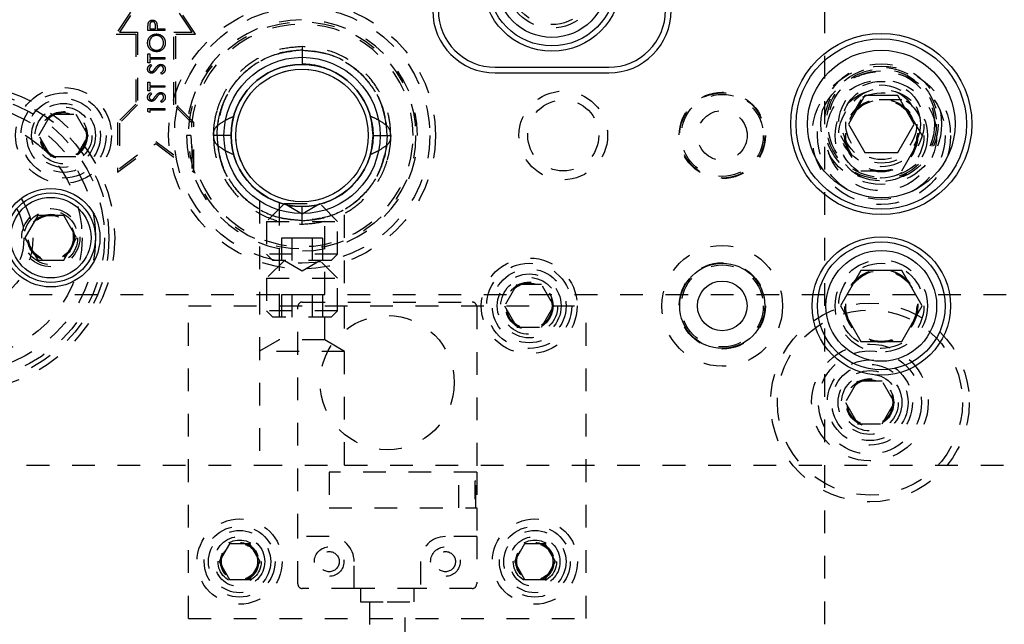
# Model space of a CAD drawing. Header units: inches. Extents: x 220 to 877, y 4 to 174.
# Tile 67 of 256: x 252.01 to 256.34, y 34.48 to 37.14. Entities that reach past the tile are written whole.
import ezdxf

# ---------------------------------------------------------------- set-up
doc = ezdxf.new("R2010")
doc.units = ezdxf.units.IN
doc.header["$LTSCALE"] = 0.5
doc.header["$MEASUREMENT"] = 0
doc.linetypes.add('HIDDEN', pattern=[0.225, 0.15, -0.075])
doc.layers.add('SID-M-H', color=4, linetype='HIDDEN')
doc.layers.add('SID-M-S', color=105, linetype='Continuous')

msp = doc.modelspace()

# ---------------------------------------------------------------- linework, layer by layer
at = {"layer": 'SID-M-H'}
for p, q in [((255.54957, 45.17957), (255.54957, 32.17957)), ((252.60557, 37.33795), (252.43062, 37.07553)), ((252.60557, 37.32353), (252.44557, 37.08353)), ((252.78052, 37.07553), (252.60557, 37.33795)), ((252.76557, 37.08353), (252.60557, 37.32353)), ((252.57127, 37.09112), (252.57127, 37.10571)), ((252.57889, 37.1114), (252.57889, 37.0978)), ((252.60369, 37.0978), (252.60385, 37.11082)), ((252.43062, 37.07553), (252.51757, 37.07553)), ((252.44557, 37.08353), (252.52557, 37.08353)), ((252.51757, 37.07553), (252.51757, 36.76684)), ((252.52557, 37.08353), (252.52557, 36.76353)), ((252.64564, 37.09112), (252.57127, 37.09112)), ((252.57889, 37.0978), (252.60369, 37.0978)), ((252.61131, 37.10312), (252.61131, 37.0978)), ((252.61131, 37.0978), (252.64564, 37.0978)), ((252.64564, 37.0978), (252.64564, 37.09112)), ((252.68557, 37.08353), (252.76557, 37.08353)), ((252.68557, 36.76353), (252.68557, 37.08353)), ((252.69357, 37.07553), (252.78052, 37.07553)), ((252.69357, 36.76684), (252.69357, 37.07553)), ((253.24957, 37.02022), (253.24957, 37.00466)), ((252.57127, 36.98814), (252.57889, 36.98814)), ((252.57127, 36.94905), (252.57127, 36.98814)), ((252.57889, 36.98814), (252.57889, 36.97193)), ((253.24957, 37.00466), (253.24957, 36.94222)), ((252.57889, 36.94905), (252.57127, 36.94905)), ((252.57889, 36.97193), (252.64564, 36.97193)), ((252.64564, 36.96526), (252.57889, 36.96526)), ((252.57889, 36.96526), (252.57889, 36.94905)), ((252.58195, 36.94142), (252.58652, 36.93539)), ((252.64564, 36.97193), (252.64564, 36.96526)), ((253.24957, 36.94222), (253.24957, 36.94222)), ((252.63129, 36.89851), (252.62752, 36.9048)), ((252.57127, 36.86418), (252.57889, 36.86418)), ((252.57127, 36.82509), (252.57127, 36.86418)), ((252.57889, 36.86418), (252.57889, 36.84797)), ((252.57889, 36.84797), (252.64564, 36.84797)), ((252.64564, 36.84797), (252.64564, 36.8413)), ((252.57889, 36.82509), (252.57127, 36.82509)), ((252.64564, 36.8413), (252.57889, 36.8413)), ((252.57889, 36.8413), (252.57889, 36.82509)), ((252.58195, 36.81746), (252.58652, 36.81143)), ((252.99922, 36.81685), (252.99922, 36.81685)), ((252.51757, 36.76684), (252.43757, 36.68684)), ((252.52557, 36.76353), (252.44557, 36.68353)), ((252.63129, 36.77455), (252.62752, 36.78084)), ((252.76557, 36.68353), (252.68557, 36.76353)), ((252.77357, 36.68684), (252.69357, 36.76684)), ((255.7095, 36.78557), (255.61943, 36.62957)), ((255.88963, 36.78557), (255.7095, 36.78557)), ((255.9797, 36.62957), (255.88963, 36.78557)), ((252.09131, 36.62957), (252.14544, 36.72332)), ((252.14544, 36.72332), (252.25369, 36.72332)), ((252.25369, 36.72332), (252.30782, 36.62957)), ((252.57127, 36.74785), (252.64564, 36.74785)), ((252.57127, 36.7341), (252.57127, 36.74785)), ((252.57889, 36.72974), (252.57127, 36.7341)), ((252.57889, 36.74118), (252.57889, 36.72974)), ((252.64564, 36.74118), (252.57889, 36.74118)), ((252.64564, 36.74785), (252.64564, 36.74118)), ((252.9503, 36.72296), (252.9379, 36.66346)), ((253.55574, 36.69696), (253.54617, 36.73109)), ((252.43757, 36.68684), (252.43757, 36.46753)), ((252.44557, 36.68353), (252.44557, 36.48353)), ((252.76557, 36.48353), (252.76557, 36.68353)), ((252.77357, 36.46753), (252.77357, 36.68684)), ((253.56307, 36.62957), (253.55574, 36.69696)), ((252.14544, 36.53582), (252.09131, 36.62957)), ((252.30782, 36.62957), (252.25369, 36.53582)), ((252.76037, 36.62957), (252.74137, 36.62957)), ((252.93703, 36.62956), (252.87461, 36.62956)), ((252.9379, 36.66346), (252.93618, 36.62122)), ((253.55574, 36.56217), (253.56307, 36.62957)), ((253.56211, 36.62957), (253.62453, 36.62957)), ((253.75777, 36.62957), (253.75777, 36.62957)), ((253.81207, 36.62957), (253.81207, 36.62957)), ((255.61943, 36.62957), (255.7095, 36.47357)), ((255.88963, 36.47357), (255.9797, 36.62957)), ((252.43757, 36.46753), (252.60557, 36.59353)), ((252.44557, 36.48353), (252.60557, 36.60353)), ((252.60557, 36.60353), (252.76557, 36.48353)), ((252.60557, 36.59353), (252.77357, 36.46753)), ((253.54755, 36.53217), (253.55574, 36.56217)), ((252.25369, 36.53582), (252.14544, 36.53582)), ((255.7095, 36.47357), (255.88963, 36.47357)), ((253.06207, 36.34145), (253.06207, 35.17957)), ((253.17157, 36.32957), (253.09332, 36.25132)), ((253.14907, 36.33337), (253.14907, 35.7298)), ((253.17157, 36.32957), (253.32757, 36.32957)), ((253.17157, 36.32957), (253.24957, 36.28453)), ((253.24957, 36.28453), (253.32757, 36.32957)), ((253.40582, 36.25132), (253.32757, 36.32957)), ((253.35007, 35.7298), (253.35007, 36.33329)), ((253.43707, 35.17957), (253.43707, 36.34145)), ((253.19517, 36.32082), (253.19885, 36.3202)), ((253.19885, 36.3202), (253.26416, 36.31641)), ((253.24957, 36.25448), (253.24957, 36.31692)), ((253.09332, 36.25132), (253.40582, 36.25132)), ((253.09332, 36.25132), (253.09332, 36.10732)), ((253.24957, 36.23892), (253.24957, 36.25448)), ((253.40582, 36.10732), (253.40582, 36.25132)), ((253.20448, 36.17799), (253.15939, 36.17799)), ((253.15939, 36.17799), (253.15939, 36.07957)), ((253.29466, 36.17799), (253.20448, 36.17799)), ((253.20448, 36.17799), (253.20448, 36.07957)), ((253.29466, 36.17799), (253.29466, 36.07957)), ((253.33975, 36.17799), (253.29466, 36.17799)), ((253.33975, 36.17799), (253.33975, 36.07957)), ((253.40582, 36.10732), (253.09332, 36.10732)), ((253.09332, 36.10732), (253.12107, 36.07957)), ((253.17157, 36.07957), (253.09332, 36.00132)), ((253.37807, 36.07957), (253.12107, 36.07957)), ((253.17157, 36.07957), (253.24957, 36.03453)), ((253.24957, 36.03453), (253.32757, 36.07957)), ((253.40582, 36.00132), (253.32757, 36.07957)), ((253.37807, 36.07957), (253.40582, 36.10732)), ((253.09332, 36.00132), (253.40582, 36.00132)), ((253.09332, 36.00132), (253.09332, 35.85732)), ((253.40582, 35.85732), (253.40582, 36.00132)), ((254.19544, 35.97332), (254.14131, 35.87957)), ((254.30369, 35.97332), (254.19544, 35.97332)), ((254.35782, 35.87957), (254.30369, 35.97332)), ((242.24957, 35.92957), (256.49957, 35.92957)), ((253.20448, 35.92799), (253.15939, 35.92799)), ((253.15939, 35.92799), (253.15939, 35.82957)), ((253.20448, 35.92799), (253.20448, 35.82957)), ((253.29466, 35.92799), (253.20448, 35.92799)), ((253.25056, 35.8963), (253.99859, 35.8963)), ((253.29466, 35.92799), (253.29466, 35.82957)), ((253.33975, 35.92799), (253.29466, 35.92799)), ((253.33975, 35.92799), (253.33975, 35.82957)), ((252.74957, 34.50457), (252.74957, 35.87957)), ((252.74957, 35.87957), (254.49957, 35.87957)), ((253.40582, 35.85732), (253.09332, 35.85732)), ((253.09332, 35.85732), (253.12107, 35.82957)), ((253.23087, 34.8648), (253.23087, 35.87661)), ((253.37807, 35.82957), (253.40582, 35.85732)), ((254.01827, 35.87661), (254.01827, 35.14827)), ((254.14131, 35.87957), (254.19544, 35.78582)), ((254.30369, 35.78582), (254.35782, 35.87957)), ((254.49957, 34.50457), (254.49957, 35.87957)), ((253.37807, 35.82957), (253.12107, 35.82957)), ((254.19544, 35.78582), (254.30369, 35.78582)), ((253.14907, 35.7298), (253.06207, 35.67957)), ((253.35007, 35.7298), (253.14907, 35.7298)), ((253.43707, 35.67957), (253.35007, 35.7298)), ((253.43707, 35.67957), (253.06207, 35.67957)), ((255.69544, 35.54832), (255.64131, 35.45457)), ((255.80369, 35.54832), (255.69544, 35.54832)), ((255.85782, 35.45457), (255.80369, 35.54832)), ((255.64131, 35.45457), (255.69544, 35.36082)), ((255.80369, 35.36082), (255.85782, 35.45457)), ((255.69544, 35.36082), (255.80369, 35.36082)), ((245.43707, 35.17957), (253.06207, 35.17957)), ((253.06207, 35.17957), (253.43707, 35.17957)), ((253.43707, 35.17957), (256.49957, 35.17957)), ((254.01827, 35.14827), (253.36867, 35.14827)), ((253.36867, 35.14827), (253.36867, 34.99079)), ((253.93953, 34.99079), (253.93953, 35.14827)), ((254.01434, 34.99079), (254.01434, 35.14827)), ((254.01827, 35.14827), (254.01827, 34.99079)), ((254.0104, 35.1089), (254.0104, 35.03016)), ((254.01434, 35.1089), (254.0104, 35.1089)), ((254.0104, 35.03016), (254.01434, 35.03016)), ((253.36867, 34.99079), (254.01827, 34.99079)), ((254.01827, 34.99079), (254.01827, 34.8648)), ((253.36867, 34.8648), (253.23087, 34.8648)), ((253.23087, 34.65614), (253.23087, 34.8648)), ((254.01827, 34.8648), (253.88048, 34.8648)), ((254.01827, 34.8648), (254.01827, 34.65614)), ((252.92946, 34.83269), (252.88436, 34.75457)), ((253.01967, 34.83269), (252.92946, 34.83269)), ((253.06478, 34.75457), (253.01967, 34.83269)), ((254.22946, 34.83269), (254.18436, 34.75457)), ((254.31967, 34.83269), (254.22946, 34.83269)), ((254.36478, 34.75457), (254.31967, 34.83269)), ((252.88436, 34.75457), (252.92946, 34.67644)), ((253.01967, 34.67644), (253.06478, 34.75457)), ((253.4789, 34.63646), (253.4789, 34.75457)), ((253.77024, 34.75457), (253.77024, 34.63646)), ((254.18436, 34.75457), (254.22946, 34.67644)), ((254.31967, 34.67644), (254.36478, 34.75457)), ((252.92946, 34.67644), (253.01967, 34.67644)), ((253.4789, 34.63646), (253.25056, 34.63646)), ((253.77024, 34.63646), (253.4789, 34.63646)), ((253.50646, 34.63646), (253.50646, 34.5774)), ((253.74268, 34.5774), (253.74268, 34.63646)), ((253.99859, 34.63646), (253.77024, 34.63646)), ((254.22946, 34.67644), (254.31967, 34.67644)), ((253.50646, 34.5774), (253.62457, 34.5774)), ((253.54583, 34.5774), (253.54583, 33.80849)), ((253.62457, 34.5774), (253.74268, 34.5774)), ((253.70331, 33.80849), (253.70331, 34.5774)), ((252.74957, 34.50457), (254.49957, 34.50457))]:
    msp.add_line(p, q, dxfattribs=at)
for centre, radius in [((254.34957, 37.30457), 0.203), ((254.34957, 37.30457), 0.1875), ((253.24957, 36.62957), 0.5875), ((253.24957, 36.62957), 0.5625), ((253.24957, 36.62957), 0.5), ((255.79957, 36.62957), 0.3045), ((255.79957, 36.67957), 0.2655), ((253.24957, 36.62957), 0.29167), ((255.79957, 36.62957), 0.28125), ((255.79957, 36.67957), 0.25), ((255.79957, 36.67957), 0.24219), ((255.79957, 36.67957), 0.23438), ((251.74957, 36.17957), 0.675), ((255.79957, 36.62957), 0.24375), ((255.79957, 36.67957), 0.1875), ((255.79957, 36.67957), 0.17188), ((251.74957, 36.17957), 0.65), ((251.74957, 36.17957), 0.62992), ((252.19957, 36.62957), 0.211), ((252.19957, 36.62957), 0.1875), ((254.39957, 36.62957), 0.195), ((255.09957, 36.62957), 0.19), ((255.09957, 36.62957), 0.1875), ((255.09957, 36.62957), 0.1805), ((255.79957, 36.62957), 0.203), ((255.79957, 36.62957), 0.1875), ((255.79957, 36.67957), 0.15625), ((251.74957, 36.17957), 0.59055), ((252.19957, 36.62957), 0.1625), ((252.19957, 36.62957), 0.1405), ((254.39957, 36.62957), 0.15625), ((255.79957, 36.62957), 0.16072), ((255.79957, 36.62957), 0.16045), ((255.79957, 36.62957), 0.15993), ((255.79957, 36.62957), 0.15625), ((252.19957, 36.62957), 0.125), ((252.19957, 36.62957), 0.10497), ((252.19957, 36.62957), 0.1047), ((252.19957, 36.62957), 0.10418), ((252.19957, 36.62957), 0.1005), ((255.09957, 36.62957), 0.1095), ((251.74957, 36.17957), 0.5315), ((251.74957, 36.17957), 0.31496), ((251.74957, 36.17957), 0.27559), ((252.14327, 36.17957), 0.12795), ((252.14327, 36.17957), 0.11811), ((252.14327, 36.17957), 0.10289), ((252.14327, 36.17957), 0.10262), ((252.14327, 36.17957), 0.1021), ((252.14327, 36.17957), 0.09843), ((255.09957, 35.87957), 0.26565), ((254.24957, 35.87957), 0.211), ((254.24957, 35.87957), 0.1875), ((255.09957, 35.87957), 0.19), ((255.79957, 35.87957), 0.203), ((255.79957, 35.87957), 0.1875), ((254.24957, 35.87957), 0.1625), ((255.09957, 35.87957), 0.1805), ((255.79957, 35.87957), 0.16072), ((255.79957, 35.87957), 0.16045), ((255.79957, 35.87957), 0.15993), ((255.79957, 35.87957), 0.15625), ((254.24957, 35.87957), 0.1405), ((254.24957, 35.87957), 0.125), ((254.24957, 35.87957), 0.10497), ((254.24957, 35.87957), 0.1047), ((254.24957, 35.87957), 0.10418), ((254.24957, 35.87957), 0.1005), ((255.74957, 35.45457), 0.4375), ((255.74957, 35.45457), 0.4075), ((253.62457, 35.54197), 0.29528), ((255.74957, 35.45457), 0.25687), ((255.74957, 35.45457), 0.22687), ((255.74957, 35.45457), 0.1875), ((255.74957, 35.45457), 0.16781), ((255.74957, 35.45457), 0.1405), ((255.74957, 35.45457), 0.125), ((255.74957, 35.45457), 0.10497), ((255.74957, 35.45457), 0.1047), ((255.74957, 35.45457), 0.10418), ((255.74957, 35.45457), 0.1005), ((252.97457, 34.75457), 0.1875), ((254.27457, 34.75457), 0.1875), ((252.97457, 34.75457), 0.156), ((254.27457, 34.75457), 0.156), ((252.97457, 34.75457), 0.137), ((252.97457, 34.75457), 0.1105), ((254.27457, 34.75457), 0.137), ((254.27457, 34.75457), 0.1105), ((252.97457, 34.75457), 0.095), ((252.97457, 34.75457), 0.08397), ((252.97457, 34.75457), 0.0837), ((252.97457, 34.75457), 0.08318), ((252.97457, 34.75457), 0.0795), ((253.36867, 34.75457), 0.06496), ((253.88048, 34.75457), 0.06496), ((254.27457, 34.75457), 0.095), ((254.27457, 34.75457), 0.08397), ((254.27457, 34.75457), 0.0837), ((254.27457, 34.75457), 0.08318), ((254.27457, 34.75457), 0.0795), ((253.36867, 34.75457), 0.0445), ((253.88047, 34.75457), 0.0445)]:
    msp.add_circle(centre, radius, dxfattribs=at)
for centre, radius, start, end in [((253.24957, 36.62957), 0.5082, 0, 180), ((253.24957, 36.62957), 0.4892, 0, 180), ((253.24957, 36.62957), 0.3135, 71.37, 90.58679), ((253.24957, 36.62957), 0.5082, 180, 0), ((253.24957, 36.62957), 0.4892, 180, 0), ((253.25056, 35.87661), 0.01969, 90, 180), ((253.99859, 35.87661), 0.01969, 0, 90), ((253.36867, 34.75457), 0.11024, 0, 90), ((253.88048, 34.75457), 0.11024, 90, 180), ((253.25056, 34.65614), 0.01969, 180, 270), ((253.99859, 34.65614), 0.01969, 270, 0)]:
    msp.add_arc(centre, radius, start, end, dxfattribs=at)
for points, knots in [([(252.57127, 37.10571), (252.57126, 37.10889), (252.57124, 37.11456), (252.57203, 37.12018), (252.57238, 37.12265)], [0, 0, 0, 0, 0.5603137, 1, 1, 1, 1]), ([(252.57238, 37.12265), (252.5732, 37.12491), (252.57483, 37.12942), (252.57985, 37.13411), (252.58558, 37.13656), (252.58933, 37.13678), (252.59122, 37.13689)], [0, 0, 0, 0, 0.279718, 0.5593326, 0.7794932, 1, 1, 1, 1]), ([(252.59125, 37.13022), (252.58911, 37.12988), (252.5859, 37.12937), (252.58255, 37.12663), (252.57877, 37.12138), (252.57884, 37.11583), (252.57889, 37.1114)], [0, 0, 0, 0, 0.2489932, 0.3747701, 0.5004504, 1, 1, 1, 1]), ([(252.59122, 37.13689), (252.59367, 37.13672), (252.59857, 37.13636), (252.60453, 37.13263), (252.60839, 37.12757), (252.60952, 37.12389), (252.61009, 37.12205)], [0, 0, 0, 0, 0.28009888, 0.55932385, 0.77945788, 1, 1, 1, 1]), ([(252.60385, 37.11082), (252.60385, 37.11534), (252.60385, 37.121), (252.60017, 37.12652), (252.59675, 37.12938), (252.59344, 37.12988), (252.59125, 37.13022)], [0, 0, 0, 0, 0.4996987, 0.6253044, 0.7510767, 1, 1, 1, 1]), ([(252.61009, 37.12205), (252.61053, 37.11853), (252.61132, 37.11224), (252.61132, 37.10591), (252.61131, 37.10312)], [0, 0, 0, 0, 0.5596856, 1, 1, 1, 1]), ([(252.56936, 37.0363), (252.56997, 37.04212), (252.5712, 37.05377), (252.58174, 37.06682), (252.59471, 37.07472), (252.60385, 37.07548), (252.60842, 37.07587)], [0, 0, 0, 0, 0.2797416, 0.5593369, 0.7795714, 1, 1, 1, 1]), ([(252.60841, 37.06919), (252.60369, 37.06862), (252.59424, 37.06748), (252.58401, 37.05842), (252.57806, 37.04772), (252.57734, 37.04032), (252.57699, 37.03662)], [0, 0, 0, 0, 0.2794657, 0.5588585, 0.7794794, 1, 1, 1, 1]), ([(252.63992, 37.03662), (252.63938, 37.04134), (252.63829, 37.05078), (252.63015, 37.06172), (252.61956, 37.06817), (252.61213, 37.06885), (252.60841, 37.06919)], [0, 0, 0, 0, 0.279813, 0.5593572, 0.7796358, 1, 1, 1, 1]), ([(252.60842, 37.07587), (252.61419, 37.07521), (252.62574, 37.0739), (252.63852, 37.0633), (252.64638, 37.05049), (252.64716, 37.04142), (252.64755, 37.03689)], [0, 0, 0, 0, 0.2796248, 0.559352, 0.7795827, 1, 1, 1, 1]), ([(252.60878, 36.99768), (252.60304, 36.99836), (252.59157, 36.99974), (252.5785, 37.00992), (252.57071, 37.02277), (252.56981, 37.03179), (252.56936, 37.0363)], [0, 0, 0, 0, 0.279731, 0.5593268, 0.7796805, 1, 1, 1, 1]), ([(252.57699, 37.03662), (252.57759, 37.03193), (252.5788, 37.02253), (252.5871, 37.01179), (252.59763, 37.00536), (252.60505, 37.00469), (252.60875, 37.00435)], [0, 0, 0, 0, 0.2796353, 0.5593404, 0.7796271, 1, 1, 1, 1]), ([(252.60875, 37.00435), (252.61344, 37.00492), (252.62282, 37.00605), (252.63292, 37.01505), (252.63903, 37.02558), (252.63962, 37.03294), (252.63992, 37.03662)], [0, 0, 0, 0, 0.2794063, 0.559071, 0.7794588, 1, 1, 1, 1]), ([(252.64755, 37.03689), (252.64691, 37.03113), (252.64563, 37.0196), (252.63512, 37.00678), (252.62235, 36.99888), (252.61331, 36.99808), (252.60878, 36.99768)], [0, 0, 0, 0, 0.2796633, 0.5593539, 0.7796364, 1, 1, 1, 1]), ([(253.24957, 37.02022), (253.21595, 37.01765), (253.1518, 37.01274), (253.06593, 36.97777), (252.9975, 36.93139), (252.94629, 36.87865), (252.91008, 36.82571), (252.88639, 36.77629), (252.8716, 36.73142), (252.86272, 36.68667), (252.85827, 36.65292), (252.85948, 36.63294), (252.85968, 36.62968)], [0, 0, 0, 0, 0.1642843, 0.3135734, 0.4477904, 0.5670794, 0.671348, 0.760539, 0.8346981, 0.9020185, 0.9840237, 1, 1, 1, 1]), ([(253.63944, 36.62983), (253.63905, 36.64643), (253.63811, 36.68625), (253.62304, 36.75123), (253.59164, 36.82441), (253.53909, 36.89716), (253.46362, 36.96161), (253.36448, 37.00993), (253.28895, 37.01669), (253.24957, 37.02022)], [0, 0, 0, 0, 0.0812569, 0.1949579, 0.3243989, 0.4696984, 0.6307018, 0.8074564, 1, 1, 1, 1]), ([(252.87461, 36.62957), (252.8777, 36.6662), (252.88388, 36.73947), (252.93323, 36.84009), (253.01118, 36.92723), (253.12, 36.9916), (253.20638, 37.0003), (253.24957, 37.00466)], [0, 0, 0, 0, 0.1866588, 0.3734284, 0.5601675, 0.7800825, 1, 1, 1, 1]), ([(253.24957, 37.00466), (253.21293, 37.00146), (253.13967, 36.99507), (253.03883, 36.94617), (252.95217, 36.8677), (252.88749, 36.75918), (252.8789, 36.67277), (252.87461, 36.62956)], [0, 0, 0, 0, 0.1867859, 0.3735113, 0.5602438, 0.7800974, 1, 1, 1, 1]), ([(252.87709, 36.67321), (252.88372, 36.70656), (252.89701, 36.77328), (252.9499, 36.86221), (253.02701, 36.93809), (253.12961, 36.99348), (253.20958, 37.00093), (253.24957, 37.00466)], [0, 0, 0, 0, 0.1866411, 0.3734192, 0.5601372, 0.7800682, 1, 1, 1, 1]), ([(253.24957, 37.00466), (253.21565, 37.00191), (253.14783, 36.99642), (253.05325, 36.95442), (252.96925, 36.88631), (252.90204, 36.79109), (252.88547, 36.71251), (252.87718, 36.67322)], [0, 0, 0, 0, 0.1867762, 0.3735154, 0.5602057, 0.7801315, 1, 1, 1, 1]), ([(253.24957, 37.00466), (253.28348, 37.00191), (253.35131, 36.99642), (253.44588, 36.95442), (253.52989, 36.88631), (253.59709, 36.79109), (253.61367, 36.71251), (253.62195, 36.67322)], [0, 0, 0, 0, 0.1867762, 0.3735154, 0.5602057, 0.7801315, 1, 1, 1, 1]), ([(253.24957, 37.00466), (253.2862, 37.00146), (253.35946, 36.99507), (253.4603, 36.94617), (253.54697, 36.8677), (253.61165, 36.75918), (253.62023, 36.67277), (253.62453, 36.62956)], [0, 0, 0, 0, 0.1867859, 0.3735113, 0.5602438, 0.7800974, 1, 1, 1, 1]), ([(253.62453, 36.62957), (253.62144, 36.6662), (253.61526, 36.73947), (253.56591, 36.84009), (253.48796, 36.92723), (253.37914, 36.9916), (253.29276, 37.0003), (253.24957, 37.00466)], [0, 0, 0, 0, 0.1866588, 0.3734284, 0.5601675, 0.7800825, 1, 1, 1, 1]), ([(253.62205, 36.67321), (253.61541, 36.70656), (253.60213, 36.77328), (253.54924, 36.86221), (253.47212, 36.93809), (253.36952, 36.99348), (253.28955, 37.00093), (253.24957, 37.00466)], [0, 0, 0, 0, 0.1866411, 0.3734192, 0.5601372, 0.7800682, 1, 1, 1, 1]), ([(252.56936, 36.9216), (252.56968, 36.92439), (252.57021, 36.92899), (252.57379, 36.9344), (252.57764, 36.93817), (252.58051, 36.94034), (252.58195, 36.94142)], [0, 0, 0, 0, 0.33876812, 0.55886803, 0.77936335, 1, 1, 1, 1]), ([(252.58652, 36.93539), (252.58492, 36.9341), (252.58229, 36.93198), (252.57909, 36.9285), (252.5773, 36.92485), (252.57709, 36.92219), (252.57699, 36.92086)], [0, 0, 0, 0, 0.340415, 0.560463, 0.7801833, 1, 1, 1, 1]), ([(252.60342, 36.92485), (252.60687, 36.92951), (252.61168, 36.93601), (252.62063, 36.94154), (252.62516, 36.9421), (252.62742, 36.94237)], [0, 0, 0, 0, 0.5601366, 0.7802692, 1, 1, 1, 1]), ([(252.62001, 36.93303), (252.61756, 36.93074), (252.61318, 36.92664), (252.60969, 36.92177), (252.60816, 36.91962)], [0, 0, 0, 0, 0.5595057, 1, 1, 1, 1]), ([(252.62732, 36.9357), (252.62583, 36.93551), (252.62318, 36.93518), (252.62098, 36.93369), (252.62001, 36.93303)], [0, 0, 0, 0, 0.5590236, 1, 1, 1, 1]), ([(252.63992, 36.92113), (252.63971, 36.92312), (252.6393, 36.92711), (252.63631, 36.93201), (252.63203, 36.93511), (252.62888, 36.9355), (252.62732, 36.9357)], [0, 0, 0, 0, 0.28018596, 0.56005626, 0.78016139, 1, 1, 1, 1]), ([(252.62742, 36.94237), (252.63046, 36.94196), (252.63655, 36.94112), (252.64302, 36.93517), (252.64697, 36.92831), (252.64736, 36.92352), (252.64755, 36.92113)], [0, 0, 0, 0, 0.2791586, 0.5590843, 0.7794417, 1, 1, 1, 1]), ([(252.58672, 36.90328), (252.58408, 36.9036), (252.5788, 36.90425), (252.57305, 36.90932), (252.56988, 36.9154), (252.56953, 36.91953), (252.56936, 36.9216)], [0, 0, 0, 0, 0.2795311, 0.5588327, 0.7793486, 1, 1, 1, 1]), ([(252.57699, 36.92086), (252.5771, 36.91935), (252.57734, 36.91633), (252.57964, 36.91269), (252.58284, 36.91032), (252.58522, 36.91008), (252.5864, 36.90995)], [0, 0, 0, 0, 0.280299, 0.5598317, 0.7798996, 1, 1, 1, 1]), ([(252.5864, 36.90995), (252.58744, 36.91004), (252.58952, 36.91021), (252.59294, 36.91183), (252.59485, 36.91371), (252.59601, 36.91486)], [0, 0, 0, 0, 0.2799313, 0.5597794, 1, 1, 1, 1]), ([(252.59804, 36.90744), (252.59611, 36.90612), (252.59267, 36.90378), (252.58853, 36.90343), (252.58672, 36.90328)], [0, 0, 0, 0, 0.5598216, 1, 1, 1, 1]), ([(252.59601, 36.91486), (252.59744, 36.91669), (252.59998, 36.91997), (252.60237, 36.92336), (252.60342, 36.92485)], [0, 0, 0, 0, 0.5599058, 1, 1, 1, 1]), ([(252.60816, 36.91962), (252.60644, 36.9172), (252.60338, 36.91287), (252.59967, 36.9091), (252.59804, 36.90744)], [0, 0, 0, 0, 0.56041269, 1, 1, 1, 1]), ([(252.62752, 36.9048), (252.63092, 36.90701), (252.63566, 36.91009), (252.63943, 36.91639), (252.63976, 36.91955), (252.63992, 36.92113)], [0, 0, 0, 0, 0.5593206, 0.7797817, 1, 1, 1, 1]), ([(252.64755, 36.92113), (252.64727, 36.91838), (252.64672, 36.91287), (252.64111, 36.9044), (252.63502, 36.90074), (252.63129, 36.89851)], [0, 0, 0, 0, 0.279885, 0.5596773, 1, 1, 1, 1]), ([(252.56936, 36.79765), (252.56968, 36.80043), (252.57021, 36.80503), (252.57379, 36.81044), (252.57764, 36.81421), (252.58051, 36.81638), (252.58195, 36.81746)], [0, 0, 0, 0, 0.3387681, 0.558868, 0.7793633, 1, 1, 1, 1]), ([(252.58652, 36.81143), (252.58492, 36.81014), (252.58229, 36.80802), (252.57909, 36.80455), (252.5773, 36.80089), (252.57709, 36.79823), (252.57699, 36.7969)], [0, 0, 0, 0, 0.340415, 0.560463, 0.7801833, 1, 1, 1, 1]), ([(252.60342, 36.80089), (252.60687, 36.80556), (252.61168, 36.81205), (252.62063, 36.81758), (252.62516, 36.81814), (252.62742, 36.81842)], [0, 0, 0, 0, 0.5601366, 0.7802692, 1, 1, 1, 1]), ([(252.62001, 36.80907), (252.61756, 36.80678), (252.61318, 36.80269), (252.60969, 36.79781), (252.60816, 36.79566)], [0, 0, 0, 0, 0.55950574, 1, 1, 1, 1]), ([(252.62732, 36.81174), (252.62583, 36.81156), (252.62318, 36.81122), (252.62098, 36.80973), (252.62001, 36.80907)], [0, 0, 0, 0, 0.5590236, 1, 1, 1, 1]), ([(252.63992, 36.79717), (252.63971, 36.79917), (252.6393, 36.80316), (252.63631, 36.80805), (252.63203, 36.81115), (252.62888, 36.81154), (252.62732, 36.81174)], [0, 0, 0, 0, 0.280186, 0.5600563, 0.7801614, 1, 1, 1, 1]), ([(252.62742, 36.81842), (252.63046, 36.818), (252.63655, 36.81716), (252.64302, 36.81121), (252.64697, 36.80435), (252.64736, 36.79956), (252.64755, 36.79717)], [0, 0, 0, 0, 0.2791586, 0.5590843, 0.7794417, 1, 1, 1, 1]), ([(252.58672, 36.77932), (252.58408, 36.77964), (252.5788, 36.78029), (252.57305, 36.78536), (252.56988, 36.79144), (252.56953, 36.79558), (252.56936, 36.79765)], [0, 0, 0, 0, 0.2795311, 0.5588327, 0.7793486, 1, 1, 1, 1]), ([(252.57699, 36.7969), (252.5771, 36.79539), (252.57734, 36.79238), (252.57964, 36.78873), (252.58284, 36.78636), (252.58522, 36.78612), (252.5864, 36.786)], [0, 0, 0, 0, 0.28029896, 0.55983168, 0.77989964, 1, 1, 1, 1]), ([(252.5864, 36.786), (252.58744, 36.78608), (252.58952, 36.78625), (252.59294, 36.78787), (252.59485, 36.78975), (252.59601, 36.7909)], [0, 0, 0, 0, 0.2799313, 0.5597794, 1, 1, 1, 1]), ([(252.59804, 36.78348), (252.59611, 36.78216), (252.59267, 36.77982), (252.58853, 36.77947), (252.58672, 36.77932)], [0, 0, 0, 0, 0.5598216, 1, 1, 1, 1]), ([(252.59601, 36.7909), (252.59744, 36.79273), (252.59998, 36.79601), (252.60237, 36.7994), (252.60342, 36.80089)], [0, 0, 0, 0, 0.5599058, 1, 1, 1, 1]), ([(252.60816, 36.79566), (252.60644, 36.79324), (252.60338, 36.78891), (252.59967, 36.78514), (252.59804, 36.78348)], [0, 0, 0, 0, 0.5604127, 1, 1, 1, 1]), ([(252.62752, 36.78084), (252.63092, 36.78305), (252.63566, 36.78613), (252.63943, 36.79243), (252.63976, 36.79559), (252.63992, 36.79717)], [0, 0, 0, 0, 0.5593206, 0.7797817, 1, 1, 1, 1]), ([(252.64755, 36.79717), (252.64727, 36.79442), (252.64672, 36.78891), (252.64111, 36.78044), (252.63502, 36.77679), (252.63129, 36.77455)], [0, 0, 0, 0, 0.279885, 0.5596773, 1, 1, 1, 1]), ([(252.87451, 36.73719), (252.87367, 36.73473), (252.8684, 36.71927), (252.86293, 36.68656), (252.85821, 36.65293), (252.85947, 36.63295), (252.85967, 36.62969)], [0, 0, 0, 0, 0.0713569, 0.449441, 0.910068, 1, 1, 1, 1]), ([(252.85892, 36.62957), (252.85966, 36.63892), (252.86099, 36.65558), (252.87214, 36.66784), (252.87703, 36.67322)], [0, 0, 0, 0, 0.5612126, 1, 1, 1, 1]), ([(252.87703, 36.67322), (252.8897, 36.68198), (252.91233, 36.69762), (252.93743, 36.70884), (252.94847, 36.71377)], [0, 0, 0, 0, 0.559993, 1, 1, 1, 1]), ([(253.62211, 36.67322), (253.60944, 36.68198), (253.58681, 36.69762), (253.56171, 36.70884), (253.55066, 36.71377)], [0, 0, 0, 0, 0.559993, 1, 1, 1, 1]), ([(253.64022, 36.62957), (253.63947, 36.63892), (253.63814, 36.65558), (253.627, 36.66784), (253.62211, 36.67322)], [0, 0, 0, 0, 0.5612126, 1, 1, 1, 1]), ([(252.85892, 36.62957), (252.85966, 36.62022), (252.86099, 36.60355), (252.87214, 36.59129), (252.87703, 36.58591)], [0, 0, 0, 0, 0.5612126, 1, 1, 1, 1]), ([(252.87461, 36.62957), (252.87213, 36.62957), (252.86718, 36.62957), (252.86087, 36.62957), (252.85974, 36.62957), (252.85905, 36.62957)], [0, 0, 0, 0, 0.2808789, 0.5625042, 1, 1, 1, 1]), ([(252.85969, 36.6293), (252.86009, 36.6127), (252.86103, 36.57288), (252.87609, 36.5079), (252.90749, 36.43472), (252.96004, 36.36197), (253.03551, 36.29752), (253.13466, 36.2492), (253.21019, 36.24244), (253.24957, 36.23892)], [0, 0, 0, 0, 0.0812569, 0.1949579, 0.3243989, 0.4696984, 0.6307018, 0.8074564, 1, 1, 1, 1]), ([(253.24957, 36.25448), (253.21293, 36.25767), (253.13967, 36.26406), (253.03883, 36.31296), (252.95217, 36.39144), (252.88749, 36.49995), (252.8789, 36.58636), (252.87461, 36.62957)], [0, 0, 0, 0, 0.1867859, 0.3735113, 0.5602438, 0.7800974, 1, 1, 1, 1]), ([(252.87461, 36.62956), (252.8777, 36.59293), (252.88388, 36.51966), (252.93323, 36.41904), (253.01118, 36.3319), (253.12, 36.26753), (253.20638, 36.25883), (253.24957, 36.25448)], [0, 0, 0, 0, 0.1866588, 0.3734284, 0.5601675, 0.7800825, 1, 1, 1, 1]), ([(253.24957, 36.25448), (253.2862, 36.25767), (253.35946, 36.26406), (253.4603, 36.31296), (253.54697, 36.39144), (253.61165, 36.49995), (253.62023, 36.58636), (253.62453, 36.62957)], [0, 0, 0, 0, 0.1867859, 0.3735113, 0.5602438, 0.7800974, 1, 1, 1, 1]), ([(253.62453, 36.62956), (253.62144, 36.59293), (253.61526, 36.51966), (253.56591, 36.41904), (253.48796, 36.3319), (253.37914, 36.26753), (253.29276, 36.25883), (253.24957, 36.25448)], [0, 0, 0, 0, 0.1866588, 0.3734284, 0.5601675, 0.7800825, 1, 1, 1, 1]), ([(253.24957, 36.23892), (253.28318, 36.24148), (253.34734, 36.24639), (253.4332, 36.28136), (253.50164, 36.32774), (253.55284, 36.38049), (253.58905, 36.43342), (253.61274, 36.48284), (253.62754, 36.52771), (253.63641, 36.57246), (253.64086, 36.60621), (253.63965, 36.62619), (253.63946, 36.62945)], [0, 0, 0, 0, 0.1642843, 0.3135734, 0.4477904, 0.5670794, 0.671348, 0.760539, 0.8346981, 0.9020185, 0.9840237, 1, 1, 1, 1]), ([(253.64022, 36.62957), (253.63947, 36.62022), (253.63814, 36.60355), (253.627, 36.59129), (253.62211, 36.58591)], [0, 0, 0, 0, 0.5612126, 1, 1, 1, 1]), ([(253.62453, 36.62956), (253.627, 36.62956), (253.63196, 36.62956), (253.63826, 36.62956), (253.63939, 36.62956), (253.64008, 36.62956)], [0, 0, 0, 0, 0.2808789, 0.5625042, 1, 1, 1, 1]), ([(253.62463, 36.52194), (253.62546, 36.5244), (253.63073, 36.53986), (253.6362, 36.57257), (253.64093, 36.60621), (253.63967, 36.62618), (253.63946, 36.62945)], [0, 0, 0, 0, 0.0713569, 0.449441, 0.910068, 1, 1, 1, 1]), ([(252.87703, 36.58591), (252.8897, 36.57715), (252.91233, 36.56151), (252.93743, 36.55029), (252.94847, 36.54536)], [0, 0, 0, 0, 0.559993, 1, 1, 1, 1]), ([(252.87709, 36.58592), (252.88372, 36.55257), (252.89701, 36.48585), (252.9499, 36.39692), (253.02701, 36.32104), (253.12961, 36.26566), (253.20958, 36.2582), (253.24957, 36.25448)], [0, 0, 0, 0, 0.1866411, 0.3734192, 0.5601372, 0.7800682, 1, 1, 1, 1]), ([(253.24957, 36.25448), (253.21565, 36.25722), (253.14783, 36.26271), (253.05325, 36.30471), (252.96925, 36.37283), (252.90204, 36.46804), (252.88547, 36.54663), (252.87718, 36.58591)], [0, 0, 0, 0, 0.1867762, 0.3735154, 0.5602057, 0.7801315, 1, 1, 1, 1]), ([(253.62205, 36.58592), (253.61541, 36.55257), (253.60213, 36.48585), (253.54924, 36.39692), (253.47212, 36.32104), (253.36952, 36.26566), (253.28955, 36.2582), (253.24957, 36.25448)], [0, 0, 0, 0, 0.1866411, 0.3734192, 0.5601372, 0.7800682, 1, 1, 1, 1]), ([(253.24957, 36.25448), (253.28348, 36.25722), (253.35131, 36.26271), (253.44588, 36.30471), (253.52989, 36.37283), (253.59709, 36.46804), (253.61367, 36.54663), (253.62195, 36.58591)], [0, 0, 0, 0, 0.1867762, 0.3735154, 0.5602057, 0.7801315, 1, 1, 1, 1]), ([(253.62211, 36.58591), (253.60944, 36.57715), (253.58681, 36.56151), (253.56171, 36.55029), (253.55066, 36.54536)], [0, 0, 0, 0, 0.559993, 1, 1, 1, 1])]:
    msp.add_open_spline(points, degree=3, knots=knots, dxfattribs=at)
at = {"layer": 'SID-M-S'}
for p, q in [((254.09957, 36.92957), (254.59957, 36.92957)), ((254.09957, 36.90457), (254.59957, 36.90457)), ((255.7274, 36.80457), (255.65523, 36.67957)), ((255.87174, 36.80457), (255.7274, 36.80457)), ((255.9439, 36.67957), (255.87174, 36.80457)), ((255.65523, 36.67957), (255.7274, 36.55457)), ((255.87174, 36.55457), (255.9439, 36.67957)), ((255.7274, 36.55457), (255.87174, 36.55457)), ((252.08644, 36.27799), (252.02962, 36.17957)), ((252.20009, 36.27799), (252.08644, 36.27799)), ((252.25692, 36.17957), (252.20009, 36.27799)), ((252.02962, 36.17957), (252.08644, 36.08114)), ((252.20009, 36.08114), (252.25692, 36.17957)), ((252.08644, 36.08114), (252.20009, 36.08114)), ((255.7095, 36.03557), (255.61943, 35.87957)), ((255.88963, 36.03557), (255.7095, 36.03557)), ((255.9797, 35.87957), (255.88963, 36.03557)), ((255.61943, 35.87957), (255.7095, 35.72357)), ((255.88963, 35.72357), (255.9797, 35.87957)), ((255.7095, 35.72357), (255.88963, 35.72357))]:
    msp.add_line(p, q, dxfattribs=at)
for centre, radius in [((254.34957, 37.30457), 0.3045), ((254.34957, 37.30457), 0.28125), ((254.34957, 37.30457), 0.24375), ((255.79957, 36.67957), 0.3985), ((255.79957, 36.67957), 0.375), ((255.79957, 36.67957), 0.325), ((253.24957, 36.62957), 0.34375), ((253.24957, 36.62957), 0.3125), ((253.24957, 36.62957), 0.29167), ((252.14327, 36.17957), 0.21654), ((252.14327, 36.17957), 0.19685), ((252.14327, 36.17957), 0.17717), ((255.79957, 35.87957), 0.3045), ((255.79957, 35.87957), 0.28125), ((255.79957, 35.87957), 0.24375), ((255.09957, 35.87957), 0.1875), ((255.09957, 35.87957), 0.1095)]:
    msp.add_circle(centre, radius, dxfattribs=at)
for centre, radius, start, end in [((254.09957, 37.17957), 0.275, 180, 270), ((254.09957, 37.17957), 0.25, 180, 270), ((254.59957, 37.17957), 0.25, 270, 0), ((254.59957, 37.17957), 0.275, 270, 0), ((253.24957, 36.62957), 0.31265, 90, 0), ((253.24957, 36.62957), 0.31265, 0, 90)]:
    msp.add_arc(centre, radius, start, end, dxfattribs=at)

doc.saveas('drawing.dxf')
